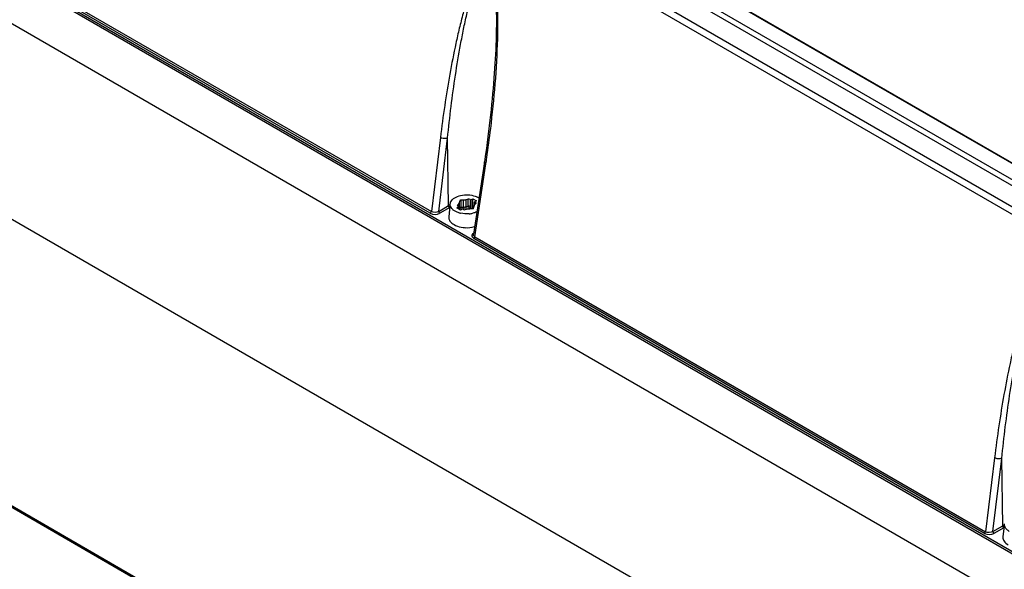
# Model space of a CAD drawing. Header units: inches. Extents: x 0 to 82.7, y 0 to 58.5.
# Tile 29 of 66: x 70 to 73.8, y 17.1 to 19.3. Entities that reach past the tile are written whole.
import ezdxf

# ---------------------------------------------------------------- set-up
doc = ezdxf.new("R2010")
doc.units = ezdxf.units.IN
doc.header["$LTSCALE"] = 4.547244
doc.header["$MEASUREMENT"] = 0
doc.layers.get('0').update_dxf_attribs({"linetype": 'CONTINUOUS'})

msp = doc.modelspace()

# ---------------------------------------------------------------- linework, layer by layer
at = {"color": 7, "linetype": 'CONTINUOUS'}
for p, q in [((75.4936, 17.6599), (69.9303, 20.8718)), ((75.524, 17.6652), (69.9489, 20.8839)), ((69.861, 20.8318), (75.417, 17.6241)), ((75.4033, 17.6028), (69.8473, 20.8105)), ((73.8951, 17.1699), (69.5964, 19.6517)), ((69.6005, 19.6581), (73.8992, 17.1763)), ((69.8564, 19.527), (71.6102, 18.5145)), ((69.5646, 19.4865), (73.9588, 16.9496)), ((71.6061, 18.5081), (69.8523, 19.5206)), ((72.683, 19.3689), (75.5026, 17.741)), ((75.5038, 17.7412), (72.6842, 19.3691)), ((71.8591, 19.1842), (71.8588, 19.1727)), ((71.8594, 19.1976), (71.8591, 19.1842)), ((71.8582, 19.1552), (71.8574, 19.1375)), ((71.8588, 19.1727), (71.8582, 19.1552)), ((71.8566, 19.1195), (71.8556, 19.1013)), ((71.8574, 19.1375), (71.8566, 19.1195)), ((71.8546, 19.0829), (71.8534, 19.0642)), ((71.8556, 19.1013), (71.8546, 19.0829)), ((71.8521, 19.0454), (71.8507, 19.0262)), ((71.8534, 19.0642), (71.8521, 19.0454)), ((71.8491, 19.0069), (71.8475, 18.9873)), ((71.8507, 19.0262), (71.8491, 19.0069)), ((71.8457, 18.9675), (71.8438, 18.9475)), ((71.8475, 18.9873), (71.8457, 18.9675)), ((71.8418, 18.9272), (71.8397, 18.9067)), ((71.8438, 18.9475), (71.8418, 18.9272)), ((71.8375, 18.8861), (71.8351, 18.8651)), ((71.8397, 18.9067), (71.8375, 18.8861)), ((71.8326, 18.844), (71.83, 18.8227)), ((71.8351, 18.8651), (71.8326, 18.844)), ((71.83, 18.8227), (71.8273, 18.8011)), ((71.6447, 18.7988), (71.6102, 18.5145)), ((71.6383, 18.5154), (71.6724, 18.7963)), ((71.6762, 18.5373), (71.6724, 18.7963)), ((71.8244, 18.7794), (71.8214, 18.7574)), ((71.8273, 18.8011), (71.8244, 18.7794)), ((69.5681, 18.7331), (75.3866, 15.3739)), ((71.8183, 18.7353), (71.8139, 18.706)), ((71.8214, 18.7574), (71.8183, 18.7353)), ((71.8139, 18.706), (71.7717, 18.4273)), ((71.7773, 18.418), (71.8197, 18.6978)), ((71.683, 18.5475), (71.6845, 18.5516)), ((71.7155, 18.5445), (71.7108, 18.5391)), ((71.7155, 18.5347), (71.7155, 18.5445)), ((71.7181, 18.555), (71.7176, 18.549)), ((71.7176, 18.549), (71.7176, 18.5224)), ((71.7341, 18.5585), (71.7237, 18.5582)), ((71.7237, 18.5582), (71.7237, 18.5316)), ((71.7341, 18.5319), (71.7341, 18.5585)), ((71.7512, 18.5625), (71.742, 18.5598)), ((71.742, 18.5598), (71.742, 18.5331)), ((71.7512, 18.5358), (71.7512, 18.5625)), ((71.7589, 18.5613), (71.7589, 18.5346)), ((71.7589, 18.5613), (71.7613, 18.5591)), ((71.7613, 18.5591), (71.77, 18.5641)), ((71.7613, 18.5591), (71.7613, 18.5325)), ((71.77, 18.5262), (71.77, 18.5641)), ((71.77, 18.5641), (71.7839, 18.5561)), ((71.7839, 18.5561), (71.7752, 18.5511)), ((71.7752, 18.5511), (71.7752, 18.54)), ((71.7752, 18.5511), (71.779, 18.5497)), ((71.7763, 18.54), (71.7811, 18.5453)), ((71.779, 18.543), (71.779, 18.5497)), ((71.6383, 18.5154), (71.6762, 18.5373)), ((71.6806, 18.5303), (71.6424, 18.5083)), ((71.6817, 18.5368), (71.6772, 18.4948)), ((71.7067, 18.5133), (71.701, 18.5163)), ((71.7079, 18.5283), (71.7166, 18.5333)), ((71.7219, 18.5203), (71.7079, 18.5283)), ((71.7108, 18.5391), (71.7108, 18.5376)), ((71.7166, 18.5333), (71.7128, 18.5347)), ((71.7166, 18.5333), (71.7166, 18.5233)), ((71.7176, 18.5224), (71.7181, 18.5274)), ((71.7183, 18.5262), (71.7187, 18.5241)), ((71.7305, 18.5253), (71.7219, 18.5203)), ((71.7237, 18.5316), (71.7341, 18.5319)), ((71.7238, 18.5296), (71.7237, 18.5316)), ((71.733, 18.5231), (71.7305, 18.5253)), ((71.7402, 18.5327), (71.7414, 18.5334)), ((71.7406, 18.5219), (71.7498, 18.5246)), ((71.742, 18.5331), (71.7512, 18.5358)), ((71.7512, 18.5358), (71.7509, 18.5249)), ((71.7577, 18.5259), (71.7681, 18.5262)), ((71.7583, 18.5284), (71.7588, 18.5327)), ((71.7588, 18.5327), (71.7589, 18.5346)), ((71.7589, 18.5346), (71.7613, 18.5325)), ((71.7612, 18.5304), (71.7603, 18.5259)), ((71.7613, 18.5325), (71.7612, 18.5304)), ((71.7737, 18.5294), (71.7742, 18.5354)), ((71.6972, 18.4643), (71.7034, 18.4611)), ((73.7358, 17.2786), (71.7732, 18.4116)), ((71.7773, 18.418), (73.7399, 17.285)), ((69.6193, 17.6036), (75.3864, 14.274)), ((69.6234, 17.595), (75.3905, 14.2654)), ((73.7744, 17.5693), (73.7399, 17.285)), ((73.7679, 17.2859), (73.802, 17.5667)), ((73.8059, 17.3078), (73.802, 17.5667)), ((73.7679, 17.2859), (73.8059, 17.3078)), ((73.8102, 17.3007), (73.7721, 17.2787)), ((73.8113, 17.3072), (73.8068, 17.2653))]:
    msp.add_line(p, q, dxfattribs=at)
for centre, radius, start, end in [((69.4626, 19.243), 2.4033, 358.4531, 359.1602), ((67.4272, 19.3632), 4.4426, 351.3863, 351.6895), ((71.7044, 18.5421), 0.022, 165.8848, 173.8478), ((71.7251, 18.4526), 0.0978, 116.1561, 119.9573), ((71.7432, 18.5984), 0.0927, 255.0508, 257.1757), ((71.9467, 18.5332), 0.2047, 180.0274, 180.7667), ((72.0454, 18.5346), 0.3034, 180.7839, 182.3036), ((71.7463, 18.6106), 0.105, 275.0081, 278.9437), ((71.7086, 18.537), 0.0505, 347.2445, 350.1248), ((71.7473, 18.6043), 0.0987, 278.9446, 283.0582), ((71.7458, 18.5691), 0.1165, 263.2816, 267.1614), ((73.8548, 17.2231), 0.0978, 116.1561, 119.9573)]:
    msp.add_arc(centre, radius, start, end, dxfattribs=at)
for points, knots in [([(71.8657, 19.2078), (71.8663, 19.2515), (71.8655, 19.318), (71.8576, 19.3954), (71.848, 19.4346), (71.8391, 19.4547), (71.8276, 19.4664), (71.8136, 19.4634), (71.8046, 19.4552), (71.7968, 19.4454), (71.7875, 19.4305), (71.7774, 19.4103), (71.7631, 19.3759), (71.7478, 19.3309), (71.7317, 19.2752), (71.7173, 19.2181), (71.6996, 19.1404), (71.6803, 19.0415), (71.6607, 18.9209), (71.6497, 18.8397), (71.6447, 18.7988)], [0, 0, 0, 0, 0.135335, 0.205087, 0.240909, 0.258771, 0.274116, 0.28618, 0.298522, 0.311502, 0.324945, 0.352738, 0.381336, 0.439989, 0.499906, 0.560679, 0.622105, 0.746476, 0.872509, 1, 1, 1, 1]), ([(71.6724, 18.7963), (71.6765, 18.8369), (71.6856, 18.9176), (71.7021, 19.0377), (71.7185, 19.1364), (71.7336, 19.2143), (71.746, 19.2716), (71.7577, 19.3186), (71.7681, 19.3554), (71.7765, 19.3823), (71.7859, 19.4084), (71.7949, 19.4291), (71.8034, 19.4444), (71.8106, 19.4544), (71.8184, 19.4615), (71.8272, 19.4621), (71.8359, 19.4558), (71.8418, 19.4428), (71.8484, 19.421), (71.853, 19.3929), (71.8564, 19.3596), (71.8604, 19.2946), (71.8603, 19.2406), (71.8594, 19.1976)], [0, 0, 0, 0, 0.126848, 0.25244, 0.376583, 0.437984, 0.498802, 0.558843, 0.588467, 0.617722, 0.64646, 0.674386, 0.687859, 0.700779, 0.712851, 0.719017, 0.726531, 0.74428, 0.762328, 0.797652, 0.832247, 0.866363, 1, 1, 1, 1]), ([(71.8231, 18.7211), (71.8286, 18.7583), (71.8487, 18.91), (71.862, 19.0628), (71.8651, 19.1782)], [0, 0, 0, 0, 0.246008, 1, 1, 1, 1]), ([(71.6724, 18.7963), (71.6704, 18.7955), (71.6611, 18.7938), (71.6511, 18.7953), (71.6447, 18.7988)], [0, 0, 0, 0, 0.229599, 1, 1, 1, 1]), ([(71.8197, 18.6978), (71.8187, 18.6984), (71.816, 18.7002), (71.8136, 18.7037), (71.8139, 18.706)], [0, 0, 0, 0, 0.318437, 1, 1, 1, 1]), ([(71.6845, 18.5516), (71.6907, 18.5653), (71.7267, 18.5818), (71.7612, 18.5798), (71.779, 18.5735)], [0, 0, 0, 0, 0.442174, 1, 1, 1, 1]), ([(71.701, 18.5163), (71.698, 18.518), (71.6885, 18.5243), (71.6816, 18.5364), (71.6825, 18.5445)], [0, 0, 0, 0, 0.298517, 1, 1, 1, 1]), ([(71.7237, 18.5582), (71.7225, 18.5582), (71.721, 18.5581), (71.7187, 18.5569), (71.7194, 18.5559), (71.7197, 18.5557)], [0, 0, 0, 0, 0.598561, 0.795234, 1, 1, 1, 1]), ([(71.7819, 18.5468), (71.782, 18.5473), (71.7816, 18.5487), (71.78, 18.5486), (71.7792, 18.5486)], [0, 0, 0, 0, 0.364932, 1, 1, 1, 1]), ([(71.7811, 18.5453), (71.7812, 18.5455), (71.7816, 18.546), (71.7818, 18.5465), (71.7819, 18.5468)], [0, 0, 0, 0, 0.502473, 1, 1, 1, 1]), ([(71.7108, 18.5391), (71.7106, 18.5389), (71.7102, 18.5384), (71.71, 18.5379), (71.7099, 18.5376)], [0, 0, 0, 0, 0.502473, 1, 1, 1, 1]), ([(71.7099, 18.5376), (71.7099, 18.5372), (71.7103, 18.5357), (71.7118, 18.5358), (71.7126, 18.5358)], [0, 0, 0, 0, 0.364932, 1, 1, 1, 1]), ([(71.7181, 18.5283), (71.7183, 18.5296), (71.7201, 18.5315), (71.7221, 18.531), (71.7227, 18.5307)], [0, 0, 0, 0, 0.653218, 1, 1, 1, 1]), ([(71.7681, 18.5262), (71.7693, 18.5262), (71.7709, 18.5263), (71.7731, 18.5275), (71.7725, 18.5285), (71.7721, 18.5288)], [0, 0, 0, 0, 0.598561, 0.795234, 1, 1, 1, 1]), ([(71.7742, 18.5354), (71.7743, 18.5359), (71.7744, 18.537), (71.7749, 18.538), (71.7752, 18.5384)], [0, 0, 0, 0, 0.486718, 1, 1, 1, 1]), ([(71.7752, 18.5384), (71.7754, 18.5387), (71.7759, 18.5391), (71.7765, 18.5395), (71.7768, 18.5396)], [0, 0, 0, 0, 0.456486, 1, 1, 1, 1]), ([(71.6772, 18.4948), (71.6765, 18.4892), (71.6806, 18.4759), (71.6911, 18.4678), (71.6972, 18.4643)], [0, 0, 0, 0, 0.447664, 1, 1, 1, 1]), ([(71.7773, 18.418), (71.7763, 18.4186), (71.7733, 18.4206), (71.7713, 18.4246), (71.7717, 18.4272)], [0, 0, 0, 0, 0.294528, 1, 1, 1, 1]), ([(73.9954, 17.9783), (73.996, 18.022), (73.9952, 18.0884), (73.9872, 18.1658), (73.9777, 18.205), (73.9688, 18.2251), (73.9573, 18.2368), (73.9433, 18.2339), (73.9343, 18.2257), (73.9265, 18.2158), (73.9172, 18.201), (73.9071, 18.1807), (73.8928, 18.1464), (73.8775, 18.1013), (73.8614, 18.0456), (73.8469, 17.9886), (73.8293, 17.9109), (73.81, 17.8119), (73.7903, 17.6914), (73.7794, 17.6102), (73.7744, 17.5693)], [0, 0, 0, 0, 0.135335, 0.205087, 0.240909, 0.258771, 0.274116, 0.28618, 0.298522, 0.311502, 0.324945, 0.352738, 0.381336, 0.439989, 0.499906, 0.560679, 0.622105, 0.746476, 0.872509, 1, 1, 1, 1]), ([(73.802, 17.5667), (73.8062, 17.6073), (73.8153, 17.6881), (73.8318, 17.8081), (73.8482, 17.9069), (73.8633, 17.9847), (73.8757, 18.0421), (73.8873, 18.0891), (73.8977, 18.1259), (73.9062, 18.1528), (73.9156, 18.1788), (73.9245, 18.1995), (73.9331, 18.2149), (73.9403, 18.2248), (73.9481, 18.2319), (73.9569, 18.2326), (73.9656, 18.2263), (73.9715, 18.2133), (73.978, 18.1914), (73.9827, 18.1634), (73.9861, 18.1301), (73.9901, 18.0651), (73.99, 18.011), (73.9891, 17.968)], [0, 0, 0, 0, 0.126848, 0.25244, 0.376583, 0.437984, 0.498802, 0.558843, 0.588467, 0.617722, 0.64646, 0.674386, 0.687859, 0.700779, 0.712851, 0.719017, 0.726531, 0.74428, 0.762328, 0.797652, 0.832247, 0.866363, 1, 1, 1, 1]), ([(73.802, 17.5667), (73.8, 17.566), (73.7908, 17.5642), (73.7807, 17.5658), (73.7744, 17.5693)], [0, 0, 0, 0, 0.229599, 1, 1, 1, 1]), ([(73.8307, 17.2867), (73.8277, 17.2884), (73.8182, 17.2948), (73.8113, 17.3069), (73.8122, 17.3149)], [0, 0, 0, 0, 0.298517, 1, 1, 1, 1]), ([(73.8068, 17.2653), (73.8062, 17.2596), (73.8103, 17.2463), (73.8208, 17.2382), (73.8269, 17.2347)], [0, 0, 0, 0, 0.447664, 1, 1, 1, 1])]:
    msp.add_open_spline(points, degree=3, knots=knots, dxfattribs=at)
for points in [[(71.7176, 18.549), (71.7175, 18.5474), (71.7165, 18.5455), (71.715, 18.5448)], [(71.742, 18.5598), (71.7396, 18.559), (71.7369, 18.5584), (71.7344, 18.559)], [(71.7589, 18.5613), (71.7574, 18.5626), (71.7542, 18.5636), (71.753, 18.562)], [(71.779, 18.5735), (71.7831, 18.5721), (71.7871, 18.5703), (71.7909, 18.5682)], [(71.6061, 18.5081), (71.6078, 18.5091), (71.6102, 18.5116), (71.6091, 18.5132)], [(71.6061, 18.5081), (71.6166, 18.5021), (71.6319, 18.5022), (71.6424, 18.5083)], [(71.6383, 18.5154), (71.6304, 18.5104), (71.6183, 18.5098), (71.6102, 18.5145)], [(71.6383, 18.5154), (71.6383, 18.5133), (71.6396, 18.5094), (71.6416, 18.51)], [(71.6804, 18.5302), (71.6786, 18.5313), (71.6758, 18.5343), (71.6773, 18.5358)], [(71.7192, 18.5089), (71.715, 18.51), (71.7107, 18.5115), (71.7067, 18.5133)], [(71.7555, 18.5059), (71.7446, 18.505), (71.7333, 18.5056), (71.7226, 18.5081)], [(71.7254, 18.5224), (71.7246, 18.5247), (71.7241, 18.5271), (71.7238, 18.5296)], [(71.733, 18.5231), (71.7344, 18.5218), (71.7376, 18.5208), (71.7389, 18.5224)], [(71.7341, 18.5319), (71.7362, 18.5319), (71.7383, 18.532), (71.7402, 18.5327)], [(71.7341, 18.5319), (71.7341, 18.5285), (71.7346, 18.5251), (71.7355, 18.5219)], [(71.7498, 18.5246), (71.7523, 18.5254), (71.755, 18.526), (71.7575, 18.5254)], [(71.7512, 18.5358), (71.7531, 18.5364), (71.7574, 18.5367), (71.7571, 18.5347)], [(71.7848, 18.5132), (71.7799, 18.511), (71.7748, 18.5094), (71.7696, 18.5082)], [(71.7034, 18.4611), (71.7124, 18.457), (71.7223, 18.4546), (71.7321, 18.4534)], [(71.74, 18.4528), (71.7521, 18.4521), (71.7645, 18.4534), (71.7762, 18.4567)], [(71.7724, 18.432), (71.7695, 18.4301), (71.7668, 18.4273), (71.766, 18.424)], [(71.766, 18.424), (71.7655, 18.4221), (71.7658, 18.42), (71.7666, 18.4182)], [(71.7666, 18.4182), (71.7679, 18.4154), (71.7705, 18.4132), (71.7732, 18.4116)], [(71.7773, 18.418), (71.777, 18.4161), (71.7758, 18.4126), (71.7739, 18.4132)], [(73.8101, 17.3006), (73.8083, 17.3017), (73.8055, 17.3048), (73.807, 17.3062)], [(73.7358, 17.2786), (73.7375, 17.2796), (73.7399, 17.282), (73.7388, 17.2837)], [(73.7358, 17.2786), (73.7463, 17.2725), (73.7616, 17.2727), (73.7721, 17.2787)], [(73.7679, 17.2859), (73.76, 17.2808), (73.748, 17.2802), (73.7399, 17.285)], [(73.7679, 17.2859), (73.768, 17.2838), (73.7692, 17.2798), (73.7712, 17.2805)]]:
    msp.add_open_spline(points, degree=3, dxfattribs=at)

doc.saveas('drawing.dxf')
